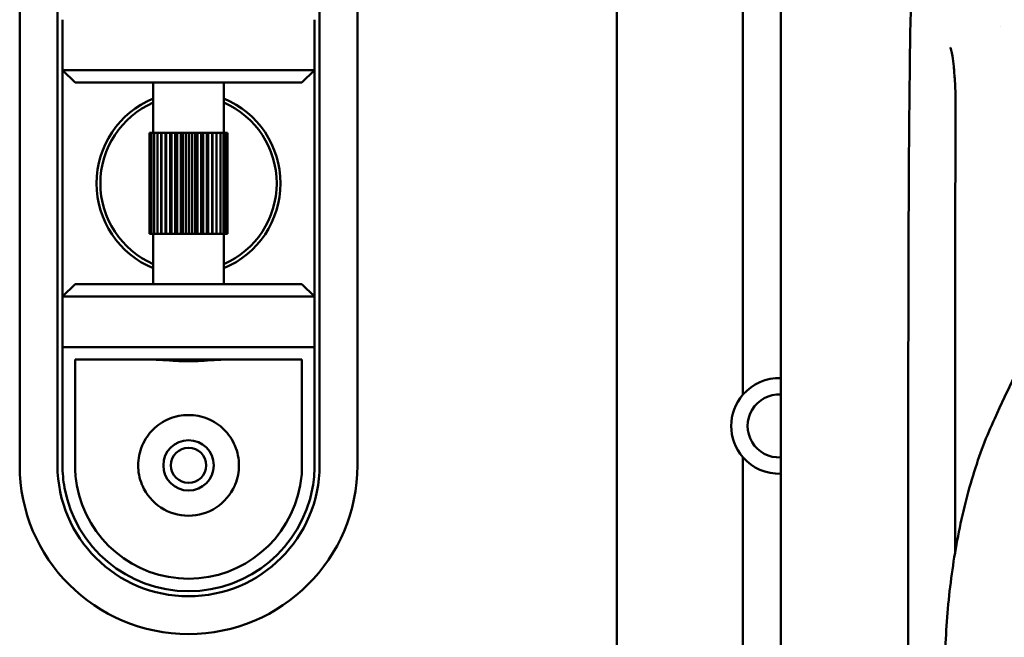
# Model space of a CAD drawing. Header units: millimetres. Extents: x 0 to 4686, y -120 to 1682.
# Tile 135 of 256: x 591 to 630, y 1330 to 1354. Entities that reach past the tile are written whole.
import ezdxf

# ---------------------------------------------------------------- set-up
doc = ezdxf.new("R2010")
doc.units = ezdxf.units.MM
doc.header["$LTSCALE"] = 2
doc.layers.add('Sichtbar (ISO)', color=7, linetype='Continuous', lineweight=50)

msp = doc.modelspace()

# ---------------------------------------------------------------- linework, layer by layer
at = {"layer": 'Sichtbar (ISO)'}
for p, q in [((590.9713, 1336.6471), (590.9713, 1386.6471)), ((592.4713, 1336.6471), (592.4713, 1386.6471)), ((602.8713, 1367.2113), (602.8713, 1336.6471)), ((604.3713, 1366.1769), (604.3713, 1336.6471)), ((614.6713, 1364.3552), (614.6713, 1324.9341)), ((619.6713, 1339.4574), (619.6713, 1364.03)), ((621.1713, 1364.0938), (621.1713, 1108.9285)), ((592.6713, 1354.3471), (592.6713, 1352.3471)), ((602.6713, 1352.3471), (602.6713, 1354.3471)), ((629.9102, 1354.0931), (629.9102, 1354.0932)), ((592.6713, 1352.3471), (593.1713, 1351.8471)), ((592.6713, 1343.3471), (592.6713, 1352.3471)), ((602.6713, 1352.3471), (592.6713, 1352.3471)), ((602.1713, 1351.8471), (602.6713, 1352.3471)), ((602.6713, 1352.3471), (602.6713, 1343.3471)), ((602.1713, 1351.8471), (593.1713, 1351.8471)), ((596.2713, 1349.8471), (596.2713, 1351.8471)), ((599.0713, 1349.8471), (599.0713, 1351.8471)), ((596.1215, 1349.8471), (596.1215, 1345.8471)), ((596.1448, 1349.8471), (596.1215, 1349.8471)), ((596.2057, 1349.8471), (596.1448, 1349.8471)), ((596.1448, 1349.8471), (596.1448, 1345.8471)), ((596.3027, 1349.8471), (596.2057, 1349.8471)), ((596.2057, 1349.8471), (596.2057, 1345.8471)), ((596.4334, 1349.8471), (596.3027, 1349.8471)), ((596.3027, 1349.8471), (596.3027, 1345.8471)), ((596.5917, 1349.8471), (596.4334, 1349.8471)), ((596.4334, 1349.8471), (596.4334, 1345.8471)), ((596.5945, 1349.8471), (596.5917, 1349.8471)), ((596.5917, 1345.8471), (596.5917, 1349.8471)), ((596.7544, 1349.8471), (596.5945, 1349.8471)), ((596.5945, 1349.8471), (596.5945, 1345.8471)), ((596.7544, 1349.8471), (596.7822, 1349.8471)), ((596.7544, 1345.8471), (596.7544, 1349.8471)), ((596.7822, 1349.8471), (596.9397, 1349.8471)), ((596.7822, 1349.8471), (596.7822, 1345.8471)), ((596.9918, 1349.8471), (596.9397, 1349.8471)), ((596.9397, 1345.8471), (596.9397, 1349.8471)), ((597.143, 1349.8471), (596.9918, 1349.8471)), ((596.9918, 1349.8471), (596.9918, 1345.8471)), ((597.2181, 1349.8471), (597.143, 1349.8471)), ((597.143, 1345.8471), (597.143, 1349.8471)), ((597.3593, 1349.8471), (597.2181, 1349.8471)), ((597.2181, 1349.8471), (597.2181, 1345.8471)), ((597.4555, 1349.8471), (597.3593, 1349.8471)), ((597.3593, 1345.8471), (597.3593, 1349.8471)), ((597.5833, 1349.8471), (597.4555, 1349.8471)), ((597.4555, 1349.8471), (597.4555, 1345.8471)), ((597.6983, 1349.8471), (597.5833, 1349.8471)), ((597.5833, 1345.8471), (597.5833, 1349.8471)), ((597.8094, 1349.8471), (597.6983, 1349.8471)), ((597.6983, 1349.8471), (597.6983, 1345.8471)), ((597.9404, 1349.8471), (597.8094, 1349.8471)), ((597.8094, 1345.8471), (597.8094, 1349.8471)), ((598.0321, 1349.8471), (597.9404, 1349.8471)), ((597.9404, 1349.8471), (597.9404, 1345.8471)), ((598.1759, 1349.8471), (598.0321, 1349.8471)), ((598.0321, 1345.8471), (598.0321, 1349.8471)), ((598.246, 1349.8471), (598.1759, 1349.8471)), ((598.1759, 1349.8471), (598.1759, 1345.8471)), ((598.3989, 1349.8471), (598.246, 1349.8471)), ((598.246, 1345.8471), (598.246, 1349.8471)), ((598.4457, 1349.8471), (598.3989, 1349.8471)), ((598.3989, 1349.8471), (598.3989, 1345.8471)), ((598.6041, 1349.8471), (598.4457, 1349.8471)), ((598.4457, 1345.8471), (598.4457, 1349.8471)), ((598.6263, 1349.8471), (598.6041, 1349.8471)), ((598.6041, 1349.8471), (598.6041, 1345.8471)), ((598.7862, 1349.8471), (598.6263, 1349.8471)), ((598.6263, 1345.8471), (598.6263, 1349.8471)), ((598.7862, 1349.8471), (598.9409, 1349.8471)), ((598.7862, 1349.8471), (598.7862, 1345.8471)), ((599.0644, 1349.8471), (598.9409, 1349.8471)), ((598.9409, 1349.8471), (598.9409, 1345.8471)), ((599.1535, 1349.8471), (599.0644, 1349.8471)), ((599.0644, 1349.8471), (599.0644, 1345.8471)), ((599.2062, 1349.8471), (599.1535, 1349.8471)), ((599.1535, 1349.8471), (599.1535, 1345.8471)), ((599.221, 1349.8471), (599.2062, 1349.8471)), ((599.2062, 1349.8471), (599.2062, 1345.8471)), ((599.221, 1349.8471), (599.221, 1345.8471)), ((596.1215, 1345.8471), (596.1448, 1345.8471)), ((596.1448, 1345.8471), (596.2057, 1345.8471)), ((596.2057, 1345.8471), (596.3027, 1345.8471)), ((596.2713, 1343.8471), (596.2713, 1345.8471)), ((596.3027, 1345.8471), (596.4334, 1345.8471)), ((596.4334, 1345.8471), (596.5917, 1345.8471)), ((596.5917, 1345.8471), (596.5945, 1345.8471)), ((596.5945, 1345.8471), (596.7544, 1345.8471)), ((596.7544, 1345.8471), (596.7822, 1345.8471)), ((596.7822, 1345.8471), (596.9397, 1345.8471)), ((596.9397, 1345.8471), (596.9918, 1345.8471)), ((596.9918, 1345.8471), (597.143, 1345.8471)), ((597.143, 1345.8471), (597.2181, 1345.8471)), ((597.2181, 1345.8471), (597.3593, 1345.8471)), ((597.3593, 1345.8471), (597.4555, 1345.8471)), ((597.4555, 1345.8471), (597.5833, 1345.8471)), ((597.5833, 1345.8471), (597.6983, 1345.8471)), ((597.6983, 1345.8471), (597.8094, 1345.8471)), ((597.8094, 1345.8471), (597.9404, 1345.8471)), ((597.9404, 1345.8471), (598.0321, 1345.8471)), ((598.0321, 1345.8471), (598.1759, 1345.8471)), ((598.1759, 1345.8471), (598.246, 1345.8471)), ((598.246, 1345.8471), (598.3989, 1345.8471)), ((598.3989, 1345.8471), (598.4457, 1345.8471)), ((598.4457, 1345.8471), (598.6041, 1345.8471)), ((598.6041, 1345.8471), (598.6263, 1345.8471)), ((598.6263, 1345.8471), (598.7862, 1345.8471)), ((598.7862, 1345.8471), (598.9409, 1345.8471)), ((598.9409, 1345.8471), (599.0644, 1345.8471)), ((599.0644, 1345.8471), (599.1535, 1345.8471)), ((599.0713, 1343.8471), (599.0713, 1345.8471)), ((599.1535, 1345.8471), (599.2062, 1345.8471)), ((599.2062, 1345.8471), (599.221, 1345.8471)), ((593.1713, 1343.8471), (592.6713, 1343.3471)), ((593.1713, 1343.8471), (602.1713, 1343.8471)), ((602.6713, 1343.3471), (602.1713, 1343.8471)), ((592.6713, 1343.3471), (592.6713, 1341.3471)), ((592.6713, 1343.3471), (602.6713, 1343.3471)), ((602.6713, 1341.3471), (602.6713, 1343.3471)), ((592.6713, 1341.3471), (592.6713, 1336.6471)), ((602.6713, 1341.3471), (592.6713, 1341.3471)), ((602.6713, 1336.6471), (602.6713, 1341.3471)), ((593.1713, 1340.8471), (593.1713, 1336.5744)), ((602.1713, 1340.8471), (593.1713, 1340.8471)), ((602.1713, 1336.5745), (602.1713, 1340.8471)), ((619.6713, 1324.9341), (619.6713, 1336.9668))]:
    msp.add_line(p, q, dxfattribs=at)
for radius in [1, 0.7]:
    msp.add_circle((597.6713, 1336.6471), radius, dxfattribs=at)
for centre, radius, start, end in [((597.6713, 1347.8471), 3.65, 112.55447, 247.44553), ((597.6713, 1347.8471), 3.65, 292.55447, 67.44553), ((597.6713, 1347.8471), 3.5, 113.57818, 246.42182), ((597.6713, 1347.8471), 3.5, 293.57818, 66.42182), ((621.1063, 1338.2121), 1.9, 88.0395, 139.04837), ((621.1063, 1338.2121), 1.9, 139.04837, 220.95163), ((621.1063, 1338.2121), 1.25, 87.01928, 272.98072), ((597.6713, 1336.6471), 6.7, 180, 0), ((597.6713, 1336.6471), 5.2, 180, 0), ((621.1063, 1338.2121), 1.9, 220.95163, 271.9605), ((597.6713, 1336.6471), 4.5, 190.24113, 349.7597), ((597.6713, 1336.6471), 2, 203.57818, 336.42182), ((597.6713, 1336.6471), 5, 190.24744, 349.76404)]:
    msp.add_arc(centre, radius, start, end, dxfattribs=at)
for points, knots in [([(629.6601, 1338.5095), (631.7439, 1342.9996), (633.8662, 1347.4818), (638.1795, 1356.4109), (640.3702, 1360.8577), (642.5994, 1365.2959)], [-3.9789833, -3.9789833, -3.9789833, -3.9789833, -1.9855245, -1.9855245, -0.0000017, -0.0000017, -0.0000017, -0.0000017]), ([(626.201, 1253.9829), (626.201, 1256.09), (626.201, 1258.1693), (626.201, 1260.2229), (626.201, 1261.9624), (626.201, 1263.6829), (626.2011, 1265.3849), (626.2012, 1271.0068), (626.2014, 1276.4269), (626.202, 1281.6331), (626.2025, 1285.8897), (626.2032, 1290.0049), (626.2036, 1294.0213), (626.2038, 1296.4047), (626.2038, 1298.7533), (626.2038, 1301.077), (626.2037, 1303.5112), (626.2035, 1305.9177), (626.2037, 1308.3293), (626.2039, 1312.0989), (626.205, 1315.881), (626.2088, 1319.8016), (626.2098, 1320.7448), (626.2109, 1321.6959), (626.2121, 1322.6528), (626.2182, 1327.3779), (626.2276, 1332.2472), (626.2309, 1336.9712), (626.2314, 1337.812), (626.2318, 1338.6483), (626.2323, 1339.4796), (626.2344, 1343.5862), (626.2396, 1347.3778), (626.2787, 1351.301), (626.301, 1353.5378), (626.3326, 1355.822), (626.4518, 1357.9925), (626.4602, 1358.1444), (626.4689, 1358.296), (626.4782, 1358.4471), (626.5452, 1359.5402), (626.6371, 1360.6082), (626.7559, 1361.6703), (626.8606, 1362.6066), (626.9862, 1363.5384), (627.1306, 1364.4885)], [0.10366242, 0.10366242, 0.10366242, 0.10366242, 0.14285714, 0.14285714, 0.14285714, 0.17605656, 0.17605656, 0.17605656, 0.28571429, 0.28571429, 0.28571429, 0.37536841, 0.37536841, 0.37536841, 0.42857143, 0.42857143, 0.42857143, 0.48430749, 0.48430749, 0.48430749, 0.57142857, 0.57142857, 0.57142857, 0.59238667, 0.59238667, 0.59238667, 0.69586735, 0.69586735, 0.69586735, 0.71428571, 0.71428571, 0.71428571, 0.80526972, 0.80526972, 0.80526972, 0.85714286, 0.85714286, 0.85714286, 0.86077332, 0.86077332, 0.86077332, 0.88703608, 0.88703608, 0.88703608, 0.91018892, 0.91018892, 0.91018892, 0.91018892]), ([(628.1109, 1350.7352), (628.1129, 1351.1408), (628.102, 1351.5517), (628.0669, 1352.128), (628.0521, 1352.315), (628.0185, 1352.6371), (628.0005, 1352.7774), (627.9658, 1352.989), (627.9498, 1353.0699), (627.9247, 1353.1716), (627.9151, 1353.2042), (627.9044, 1353.235), (627.9013, 1353.2421), (627.9008, 1353.2433), (627.9007, 1353.2434), (627.9007, 1353.2434)], [0, 0, 0, 0, 0.12166673, 0.12166673, 0.18207169, 0.18207169, 0.23244009, 0.23244009, 0.2679039, 0.2679039, 0.2892574, 0.2892574, 0.30100931, 0.30100931, 0.30205998, 0.30205998, 0.30205998, 0.30205998]), ([(628.0871, 1333.1788), (628.0873, 1334.3349), (628.0876, 1335.491), (628.0889, 1341.3431), (628.0871, 1346.0392), (628.1109, 1350.7352)], [9.6531746, 9.6531746, 9.6531746, 9.6531746, 10.0000001, 10.0000001, 11.4088142, 11.4088142, 11.4088142, 11.4088142]), ([(599.0569, 1340.8471), (598.9858, 1340.847), (598.8998, 1340.8425), (598.6633, 1340.8269), (598.4832, 1340.8122), (598.0881, 1340.7898), (597.8731, 1340.7827), (597.4694, 1340.7827), (597.2544, 1340.7898), (596.8594, 1340.8122), (596.6792, 1340.8269), (596.4427, 1340.8425), (596.3567, 1340.847), (596.2856, 1340.8471)], [0.3282934, 0.3282934, 0.3282934, 0.3282934, 0.36846595, 0.36846595, 0.42902059, 0.42902059, 0.48957522, 0.48957522, 0.55012985, 0.55012985, 0.61068448, 0.61068448, 0.65085704, 0.65085704, 0.65085704, 0.65085704]), ([(595.8382, 1335.8471), (595.8325, 1335.8603), (595.8269, 1335.8735), (595.7204, 1336.1326), (595.6713, 1336.3992), (595.6713, 1336.9088), (595.7254, 1337.182), (595.9359, 1337.6771), (596.0919, 1337.8994), (596.4432, 1338.2441), (596.6617, 1338.3935), (597.1474, 1338.5951), (597.4153, 1338.6471), (597.9272, 1338.6471), (598.1951, 1338.5951), (598.6808, 1338.3935), (598.8993, 1338.2441), (599.2506, 1337.8994), (599.4066, 1337.6771), (599.6171, 1337.182), (599.6713, 1336.9088), (599.6713, 1336.3992), (599.6221, 1336.1326), (599.5156, 1335.8735), (599.51, 1335.8603), (599.5043, 1335.8471)], [0.22322666, 0.22322666, 0.22322666, 0.22322666, 0.22729619, 0.22729619, 0.30263527, 0.30263527, 0.38217652, 0.38217652, 0.46171776, 0.46171776, 0.53851318, 0.53851318, 0.6153086, 0.6153086, 0.69210402, 0.69210402, 0.76889944, 0.76889944, 0.84844068, 0.84844068, 0.92798193, 0.92798193, 1.00332101, 1.00332101, 1.00739054, 1.00739054, 1.00739054, 1.00739054]), ([(627.6811, 1328.1987), (627.6805, 1329.1238), (627.7224, 1330.0498), (627.8864, 1331.8863), (628.0107, 1332.7964), (628.3437, 1334.5747), (628.5559, 1335.4392), (629.0536, 1337.0639), (629.3417, 1337.8254), (629.6601, 1338.5095)], [-1.1645041, -1.1645041, -1.1645041, -1.1645041, -0.8870686, -0.8870686, -0.6018151, -0.6018151, -0.3041963, -0.3041963, -0.0000771, -0.0000771, -0.0000771, -0.0000771]), ([(592.6713, 1336.6471), (592.6713, 1336.4984), (592.6779, 1336.3493), (592.7046, 1336.0521), (592.7245, 1335.9044), (592.751, 1335.7576)], [-0.089776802, -0.089776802, -0.089776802, -0.089776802, -0.044787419, -0.044787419, -0.000043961, -0.000043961, -0.000043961, -0.000043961]), ([(602.5917, 1335.7586), (602.6182, 1335.9053), (602.638, 1336.0528), (602.6646, 1336.3498), (602.6713, 1336.4987), (602.6713, 1336.6471)], [-0.089640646, -0.089640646, -0.089640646, -0.089640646, -0.044929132, -0.044929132, -0.000001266, -0.000001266, -0.000001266, -0.000001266]), ([(593.243, 1335.847), (593.2191, 1335.9677), (593.2011, 1336.0892), (593.177, 1336.3324), (593.1711, 1336.4536), (593.1712, 1336.5744)], [0.000001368, 0.000001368, 0.000001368, 0.000001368, 0.0368875, 0.0368875, 0.073520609, 0.073520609, 0.073520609, 0.073520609]), ([(602.1712, 1336.5745), (602.1714, 1336.4536), (602.1654, 1336.3325), (602.1414, 1336.0892), (602.1233, 1335.9677), (602.0995, 1335.8471)], [0.000001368, 0.000001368, 0.000001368, 0.000001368, 0.036636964, 0.036636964, 0.073518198, 0.073518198, 0.073518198, 0.073518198])]:
    msp.add_open_spline(points, degree=3, knots=knots, dxfattribs=at)
msp.add_open_spline([(627.9761, 1352.9259), (627.9761, 1352.926), (627.976, 1352.9262), (627.976, 1352.9263)], degree=3, dxfattribs=at)

doc.saveas('drawing.dxf')
